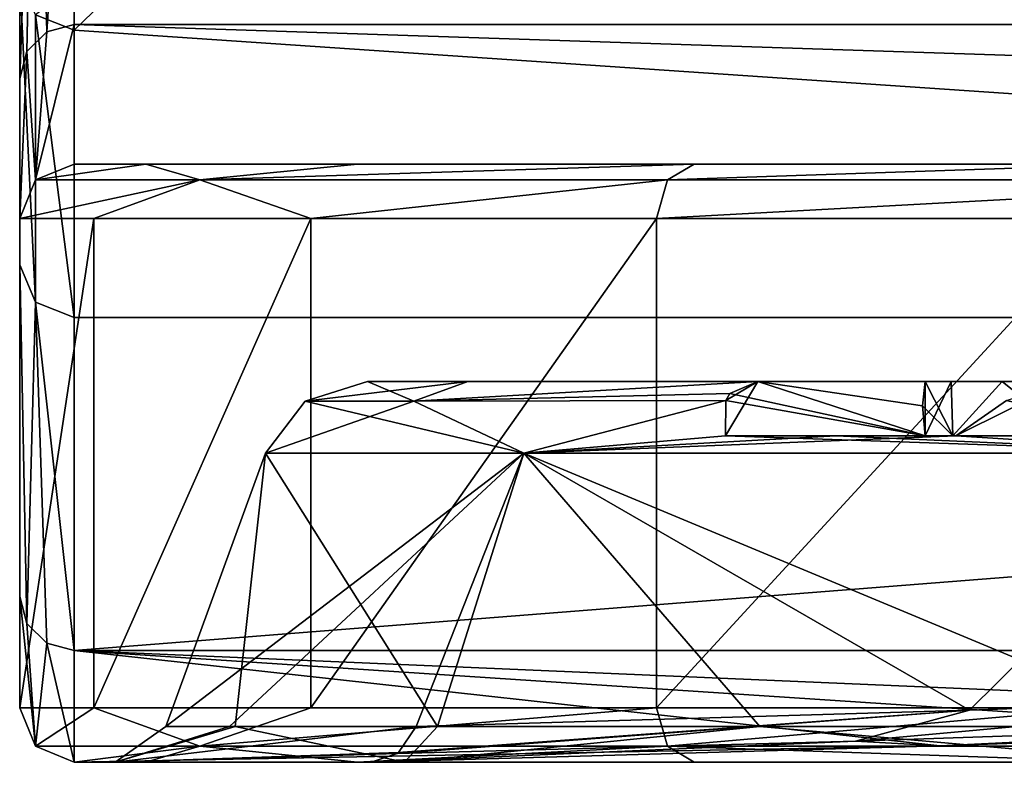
# Model space of a CAD drawing. Header units: millimetres. Extents: x -175 to 175, y 0 to 204.
# Tile 11 of 138: x -170 to -161, y 79 to 86. Entities that reach past the tile are written whole.
import ezdxf

# ---------------------------------------------------------------- set-up
doc = ezdxf.new("R2010")
doc.units = ezdxf.units.MM
doc.header["$LTSCALE"] = 65.185185
for name, color, linetype in [('1132', 7, 'CONTINUOUS'), ('1133', 7, 'CONTINUOUS'), ('1135', 7, 'CONTINUOUS'), ('1152', 7, 'CONTINUOUS'), ('1186', 7, 'CONTINUOUS'), ('1195', 7, 'CONTINUOUS'), ('1206', 7, 'CONTINUOUS'), ('1215', 7, 'CONTINUOUS'), ('1216', 7, 'CONTINUOUS'), ('1217', 7, 'CONTINUOUS'), ('1218', 7, 'CONTINUOUS'), ('1223', 7, 'CONTINUOUS'), ('1317', 7, 'CONTINUOUS'), ('863', 7, 'CONTINUOUS'), ('864', 7, 'CONTINUOUS'), ('865', 7, 'CONTINUOUS'), ('867', 7, 'CONTINUOUS'), ('869', 7, 'CONTINUOUS'), ('870', 7, 'CONTINUOUS'), ('872', 7, 'CONTINUOUS'), ('874', 7, 'CONTINUOUS'), ('875', 7, 'CONTINUOUS'), ('876', 7, 'CONTINUOUS'), ('883', 7, 'CONTINUOUS'), ('884', 7, 'CONTINUOUS'), ('885', 7, 'CONTINUOUS'), ('893', 7, 'CONTINUOUS'), ('894', 7, 'CONTINUOUS'), ('895', 7, 'CONTINUOUS'), ('896', 7, 'CONTINUOUS'), ('897', 7, 'CONTINUOUS')]:
    doc.layers.add(name, color=color, linetype=linetype)

msp = doc.modelspace()

# ---------------------------------------------------------------- linework, layer by layer
at = {"layer": '1132', "color": 7, "linetype": 'CONTINUOUS', "true_color": 0xe0f2ff}
for points in [[(-161.2597, 79.5786, 14.8044), (-157.8287, 79.7002, 16.8231), (-162.3102, 79.2933, 14.2258), (-161.2597, 79.5786, 14.8044)], [(-157.8287, 79.7002, 16.8231), (-156.552, 79.4895, 17.5586), (-162.3102, 79.2933, 14.2258), (-157.8287, 79.7002, 16.8231)], [(-161.2597, 79.5786, 14.8044), (-162.3102, 79.2933, 14.2258), (-166.5282, 79.179, 9.0719), (-161.2597, 79.5786, 14.8044)], [(-161.2597, 79.5786, 14.8044), (-166.5282, 79.179, 9.0719), (-166.5133, 79.1904, 9.0637), (-161.2597, 79.5786, 14.8044)], [(-166.3528, 79.429, 8.9756), (-161.2597, 79.5786, 14.8044), (-166.5133, 79.1904, 9.0637), (-166.3528, 79.429, 8.9756)], [(-156.552, 79.4895, 17.5586), (-161.5328, 79.2506, 15.2118), (-162.3102, 79.2933, 14.2258), (-156.552, 79.4895, 17.5586)], [(-158.0145, 79.3728, 17.2884), (-161.5328, 79.2506, 15.2118), (-156.552, 79.4895, 17.5586), (-158.0145, 79.3728, 17.2884)], [(-161.5328, 79.2506, 15.2118), (-166.7647, 79.1, 9.2017), (-162.3102, 79.2933, 14.2258), (-161.5328, 79.2506, 15.2118)], [(-162.3102, 79.2933, 14.2258), (-166.7647, 79.1, 9.2017), (-166.5282, 79.179, 9.0719), (-162.3102, 79.2933, 14.2258)]]:
    msp.add_3dface(points, dxfattribs=at)
at = {"layer": '1133', "color": 7, "linetype": 'CONTINUOUS', "true_color": 0xe0f2ff}
for points in [[(-169.1216, 79.1, -0.3001), (-166.4608, 79.1, -9.7349), (-168.0185, 79.429, -4.8281), (-169.1216, 79.1, -0.3001)], [(-169.1216, 79.1, -0.3001), (-168.0185, 79.429, -4.8281), (-168.6542, 79.429), (-169.1216, 79.1, -0.3001)], [(-169.1216, 79.1, -0.3001), (-168.6542, 79.429), (-168.0697, 79.429, 4.633), (-169.1216, 79.1, -0.3001)], [(-169.1216, 79.1, -0.3001), (-168.0697, 79.429, 4.633), (-166.3528, 79.429, 8.9756), (-169.1216, 79.1, -0.3001)], [(-169.1216, 79.1, -0.3001), (-166.3528, 79.429, 8.9756), (-166.5133, 79.1904, 9.0637), (-169.1216, 79.1, -0.3001)], [(-166.4608, 79.1, -9.7349), (-166.155, 79.429, -9.3271), (-168.0185, 79.429, -4.8281), (-166.4608, 79.1, -9.7349)], [(-166.4608, 79.1, -9.7349), (-159.4751, 79.1, -16.6117), (-163.1905, 79.429, -13.1905), (-166.4608, 79.1, -9.7349)], [(-166.4608, 79.1, -9.7349), (-163.1905, 79.429, -13.1905), (-166.155, 79.429, -9.3271), (-166.4608, 79.1, -9.7349)], [(-159.4751, 79.1, -16.6117), (-159.3271, 79.429, -16.155), (-163.1905, 79.429, -13.1905), (-159.4751, 79.1, -16.6117)], [(-166.5282, 79.179, 9.0719), (-169.1216, 79.1, -0.3001), (-166.5133, 79.1904, 9.0637), (-166.5282, 79.179, 9.0719)], [(-166.7647, 79.1, 9.2017), (-169.1216, 79.1, -0.3001), (-166.5282, 79.179, 9.0719), (-166.7647, 79.1, 9.2017)]]:
    msp.add_3dface(points, dxfattribs=at)
at = {"layer": '1135', "color": 7, "linetype": 'CONTINUOUS', "true_color": 0xe0f2ff}
for points in [[(-163.5072, 82.1, -11.3858), (-162.4916, 82.1, -12.4916), (-161.6673, 82.1, -9.5459), (-163.5072, 82.1, -11.3858)], [(-162.4916, 82.1, -12.4916), (-161.3858, 82.1, -13.5072), (-161.6673, 82.1, -9.5459), (-162.4916, 82.1, -12.4916)], [(-161.6673, 82.1, -9.5459), (-161.3858, 82.1, -13.5072), (-161.4142, 82.1, -8.0463), (-161.6673, 82.1, -9.5459)], [(-161.4142, 82.1, -8.0463), (-161.3858, 82.1, -13.5072), (-160.3385, 82.1, -6.9706), (-161.4142, 82.1, -8.0463)], [(-161.3858, 82.1, -13.5072), (-159.5459, 82.1, -11.6673), (-160.3385, 82.1, -6.9706), (-161.3858, 82.1, -13.5072)]]:
    msp.add_3dface(points, dxfattribs=at)
at = {"layer": '1152', "color": 7, "linetype": 'CONTINUOUS', "true_color": 0xe0f2ff}
for points in [[(-167.3734, 82.4192), (-166.7998, 82.6), (-165.8767, 82.6, 5.492), (-167.3734, 82.4192)], [(-166.3743, 82.4192, 5.8065), (-167.3734, 82.4192), (-165.8767, 82.6, 5.492), (-166.3743, 82.4192, 5.8065)], [(-163.209, 82.6, 10.3806), (-166.3743, 82.4192, 5.8065), (-165.8767, 82.6, 5.492), (-163.209, 82.6, 10.3806)], [(-166.3743, 82.4192, 5.8065), (-163.209, 82.6, 10.3806), (-163.4659, 82.4884, 10.7952), (-166.3743, 82.4192, 5.8065)], [(-163.5015, 82.4246, 10.9211), (-166.3743, 82.4192, 5.8065), (-163.4659, 82.4884, 10.7952), (-163.5015, 82.4246, 10.9211)], [(-165.3628, 81.942, 8.8697), (-167.7395, 81.942), (-166.3743, 82.4192, 5.8065), (-165.3628, 81.942, 8.8697)], [(-167.7395, 81.942), (-167.3734, 82.4192), (-166.3743, 82.4192, 5.8065), (-167.7395, 81.942)], [(-163.5015, 82.4246, 10.9211), (-165.3628, 81.942, 8.8697), (-166.3743, 82.4192, 5.8065), (-163.5015, 82.4246, 10.9211)], [(-163.5072, 82.1, 11.3858), (-165.3628, 81.942, 8.8697), (-163.5015, 82.4246, 10.9211), (-163.5072, 82.1, 11.3858)], [(-160.9211, 82.4246, 13.5015), (-158.8697, 81.942, 15.3628), (-161.3858, 82.1, 13.5072), (-160.9211, 82.4246, 13.5015)], [(-158.8697, 81.942, 15.3628), (-165.3628, 81.942, 8.8697), (-161.3858, 82.1, 13.5072), (-158.8697, 81.942, 15.3628)], [(-161.3858, 82.1, 13.5072), (-165.3628, 81.942, 8.8697), (-162.4916, 82.1, 12.4916), (-161.3858, 82.1, 13.5072)], [(-162.4916, 82.1, 12.4916), (-165.3628, 81.942, 8.8697), (-163.5072, 82.1, 11.3858), (-162.4916, 82.1, 12.4916)]]:
    msp.add_3dface(points, dxfattribs=at)
at = {"layer": '1186', "color": 7, "linetype": 'CONTINUOUS', "true_color": 0xe0f2ff}
for points in [[(-161.6924, 82.3751, -9.182), (-161.4142, 82.1, -8.0463), (-161.6673, 82.6, -8.8388), (-161.6924, 82.3751, -9.182)], [(-161.6673, 82.6, -8.8388), (-161.4142, 82.1, -8.0463), (-161.4285, 82.6, -8.0744), (-161.6673, 82.6, -8.8388)], [(-161.4285, 82.6, -8.0744), (-161.4142, 82.1, -8.0463), (-160.9601, 82.6, -7.4246), (-161.4285, 82.6, -8.0744)], [(-161.4142, 82.1, -8.0463), (-160.3385, 82.1, -6.9706), (-160.9601, 82.6, -7.4246), (-161.4142, 82.1, -8.0463)], [(-160.9601, 82.6, -7.4246), (-160.3385, 82.1, -6.9706), (-160.3104, 82.6, -6.9563), (-160.9601, 82.6, -7.4246)], [(-161.6673, 82.1, -9.5459), (-161.4142, 82.1, -8.0463), (-161.6924, 82.3751, -9.182), (-161.6673, 82.1, -9.5459)]]:
    msp.add_3dface(points, dxfattribs=at)
at = {"layer": '1195', "color": 7, "linetype": 'CONTINUOUS', "true_color": 0xe0f2ff}
for points in [[(-166.7998, 82.6), (-165.8767, 82.6, -5.492), (-158.3275, 82.6, -2), (-166.7998, 82.6)], [(-165.8767, 82.6, 5.492), (-166.7998, 82.6), (-158.1759, 82.6, 5.3475), (-165.8767, 82.6, 5.492)], [(-158.1759, 82.6, 5.3475), (-166.7998, 82.6), (-158.2893, 82.6, 4.8442), (-158.1759, 82.6, 5.3475)], [(-166.7998, 82.6), (-158.3275, 82.6, -2), (-158.3275, 82.6, 4.3287), (-166.7998, 82.6)], [(-166.7998, 82.6), (-158.3275, 82.6, 4.3287), (-158.2893, 82.6, 4.8442), (-166.7998, 82.6)], [(-165.8767, 82.6, -5.492), (-163.209, 82.6, -10.3806), (-160.9601, 82.6, -7.4246), (-165.8767, 82.6, -5.492)], [(-165.8767, 82.6, -5.492), (-159.5459, 82.6, -6.7175), (-157.617, 82.6, -4.7886), (-165.8767, 82.6, -5.492)], [(-159.5459, 82.6, -6.7175), (-165.8767, 82.6, -5.492), (-160.3104, 82.6, -6.9563), (-159.5459, 82.6, -6.7175)], [(-165.8767, 82.6, -5.492), (-157.617, 82.6, -4.7886), (-158.147, 82.6, -3.4387), (-165.8767, 82.6, -5.492)], [(-165.8767, 82.6, -5.492), (-158.147, 82.6, -3.4387), (-158.3275, 82.6, -2), (-165.8767, 82.6, -5.492)], [(-165.8767, 82.6, -5.492), (-160.9601, 82.6, -7.4246), (-160.3104, 82.6, -6.9563), (-165.8767, 82.6, -5.492)], [(-163.209, 82.6, 10.3806), (-165.8767, 82.6, 5.492), (-161.6673, 82.6, 8.8388), (-163.209, 82.6, 10.3806)], [(-165.8767, 82.6, 5.492), (-158.1759, 82.6, 5.3475), (-159.5459, 82.6, 6.7175), (-165.8767, 82.6, 5.492)], [(-165.8767, 82.6, 5.492), (-159.5459, 82.6, 6.7175), (-160.3104, 82.6, 6.9563), (-165.8767, 82.6, 5.492)], [(-161.6673, 82.6, 8.8388), (-165.8767, 82.6, 5.492), (-161.4285, 82.6, 8.0744), (-161.6673, 82.6, 8.8388)], [(-161.4285, 82.6, 8.0744), (-165.8767, 82.6, 5.492), (-160.9601, 82.6, 7.4246), (-161.4285, 82.6, 8.0744)], [(-160.9601, 82.6, 7.4246), (-165.8767, 82.6, 5.492), (-160.3104, 82.6, 6.9563), (-160.9601, 82.6, 7.4246)], [(-163.209, 82.6, -10.3806), (-161.6673, 82.6, -8.8388), (-161.4285, 82.6, -8.0744), (-163.209, 82.6, -10.3806)], [(-163.209, 82.6, -10.3806), (-161.4285, 82.6, -8.0744), (-160.9601, 82.6, -7.4246), (-163.209, 82.6, -10.3806)]]:
    msp.add_3dface(points, dxfattribs=at)
at = {"layer": '1206', "color": 7, "linetype": 'CONTINUOUS', "true_color": 0xe0f2ff}
for points in [[(-162.4916, 82.1, 12.4916), (-163.5072, 82.1, 11.3858), (-161.6673, 82.1, 9.5459), (-162.4916, 82.1, 12.4916)], [(-161.3858, 82.1, 13.5072), (-162.4916, 82.1, 12.4916), (-161.6673, 82.1, 9.5459), (-161.3858, 82.1, 13.5072)], [(-161.4142, 82.1, 8.0463), (-161.3858, 82.1, 13.5072), (-161.6673, 82.1, 9.5459), (-161.4142, 82.1, 8.0463)], [(-160.3385, 82.1, 6.9706), (-161.3858, 82.1, 13.5072), (-161.4142, 82.1, 8.0463), (-160.3385, 82.1, 6.9706)], [(-159.5459, 82.1, 11.6673), (-161.3858, 82.1, 13.5072), (-160.3385, 82.1, 6.9706), (-159.5459, 82.1, 11.6673)]]:
    msp.add_3dface(points, dxfattribs=at)
at = {"layer": '1215', "color": 7, "linetype": 'CONTINUOUS', "true_color": 0xe0f2ff}
msp.add_3dface([(-160.9211, 82.4246, 13.5015), (-161.3858, 82.1, 13.5072), (-159.5459, 82.1, 11.6673), (-160.9211, 82.4246, 13.5015)], dxfattribs=at)
at = {"layer": '1216', "color": 7, "linetype": 'CONTINUOUS', "true_color": 0xe0f2ff}
for points in [[(-163.5072, 82.1, 11.3858), (-163.5015, 82.4246, 10.9211), (-163.209, 82.6, 10.3806), (-163.5072, 82.1, 11.3858)], [(-163.5072, 82.1, 11.3858), (-163.209, 82.6, 10.3806), (-161.6673, 82.1, 9.5459), (-163.5072, 82.1, 11.3858)], [(-163.209, 82.6, 10.3806), (-163.5015, 82.4246, 10.9211), (-163.4659, 82.4884, 10.7952), (-163.209, 82.6, 10.3806)], [(-163.209, 82.6, 10.3806), (-161.6673, 82.6, 8.8388), (-161.6924, 82.3751, 9.182), (-163.209, 82.6, 10.3806)], [(-161.6673, 82.1, 9.5459), (-163.209, 82.6, 10.3806), (-161.6924, 82.3751, 9.182), (-161.6673, 82.1, 9.5459)]]:
    msp.add_3dface(points, dxfattribs=at)
at = {"layer": '1217', "color": 7, "linetype": 'CONTINUOUS', "true_color": 0xe0f2ff}
for points in [[(-163.209, 82.6, -10.3806), (-163.4659, 82.4884, -10.7952), (-161.6673, 82.1, -9.5459), (-163.209, 82.6, -10.3806)], [(-163.209, 82.6, -10.3806), (-161.6673, 82.1, -9.5459), (-161.6924, 82.3751, -9.182), (-163.209, 82.6, -10.3806)], [(-163.209, 82.6, -10.3806), (-161.6924, 82.3751, -9.182), (-161.6673, 82.6, -8.8388), (-163.209, 82.6, -10.3806)], [(-163.4659, 82.4884, -10.7952), (-163.5015, 82.4246, -10.9211), (-161.6673, 82.1, -9.5459), (-163.4659, 82.4884, -10.7952)], [(-163.5015, 82.4246, -10.9211), (-163.5072, 82.1, -11.3858), (-161.6673, 82.1, -9.5459), (-163.5015, 82.4246, -10.9211)]]:
    msp.add_3dface(points, dxfattribs=at)
at = {"layer": '1218', "color": 7, "linetype": 'CONTINUOUS', "true_color": 0xe0f2ff}
for points in [[(-161.3858, 82.1, -13.5072), (-160.9211, 82.4246, -13.5015), (-160.3806, 82.6, -13.209), (-161.3858, 82.1, -13.5072)], [(-161.3858, 82.1, -13.5072), (-160.3806, 82.6, -13.209), (-159.5459, 82.1, -11.6673), (-161.3858, 82.1, -13.5072)]]:
    msp.add_3dface(points, dxfattribs=at)
at = {"layer": '1223', "color": 7, "linetype": 'CONTINUOUS', "true_color": 0xe0f2ff}
for points in [[(-161.6673, 82.6, 8.8388), (-161.6673, 82.1, 9.5459), (-161.6924, 82.3751, 9.182), (-161.6673, 82.6, 8.8388)], [(-161.4285, 82.6, 8.0744), (-161.4142, 82.1, 8.0463), (-161.6673, 82.1, 9.5459), (-161.4285, 82.6, 8.0744)], [(-161.6673, 82.6, 8.8388), (-161.4285, 82.6, 8.0744), (-161.6673, 82.1, 9.5459), (-161.6673, 82.6, 8.8388)], [(-161.4285, 82.6, 8.0744), (-160.9601, 82.6, 7.4246), (-161.4142, 82.1, 8.0463), (-161.4285, 82.6, 8.0744)], [(-160.9601, 82.6, 7.4246), (-160.3385, 82.1, 6.9706), (-161.4142, 82.1, 8.0463), (-160.9601, 82.6, 7.4246)], [(-160.9601, 82.6, 7.4246), (-160.3104, 82.6, 6.9563), (-160.3385, 82.1, 6.9706), (-160.9601, 82.6, 7.4246)]]:
    msp.add_3dface(points, dxfattribs=at)
at = {"layer": '1317', "color": 7, "linetype": 'CONTINUOUS', "true_color": 0xe0f2ff}
for points in [[(-168.2857, 74.6505), (-165.8359, 74.6505, 9.1429), (-158.2516, 79.2884, 1.0846), (-168.2857, 74.6505)], [(-158.2516, 79.2406, -2.0327), (-168.2857, 74.6505), (-158.2516, 79.2884, 1.0846), (-158.2516, 79.2406, -2.0327)], [(-158.2516, 79.2884, 1.0846), (-165.8359, 74.6505, 9.1429), (-158.2516, 79.024, 4.1769), (-158.2516, 79.2884, 1.0846)], [(-165.8359, 74.6505, -9.1429), (-168.2857, 74.6505), (-158.2516, 79.2406, -2.0327), (-165.8359, 74.6505, -9.1429)], [(-158.2515, 78.8764, -5.1449), (-165.8359, 74.6505, -9.1429), (-158.2516, 79.2406, -2.0327), (-158.2515, 78.8764, -5.1449)]]:
    msp.add_3dface(points, dxfattribs=at)
at = {"layer": '863', "color": 7, "linetype": 'CONTINUOUS', "true_color": 0xe0f2ff}
for points in [[(-169.5, 79.1), (-168.8386, 79.1, -5.0354), (-169.1216, 79.1, -0.3001), (-169.5, 79.1)], [(-169.5, 79.1, 9.2017), (-169.5, 79.1), (-169.1216, 79.1, -0.3001), (-169.5, 79.1, 9.2017)], [(-166.7647, 79.1, 9.2017), (-169.5, 79.1, 9.2017), (-169.1216, 79.1, -0.3001), (-166.7647, 79.1, 9.2017)], [(-168.8386, 79.1, -5.0354), (-166.8925, 79.1, -9.7414), (-169.1216, 79.1, -0.3001), (-168.8386, 79.1, -5.0354)], [(-169.1216, 79.1, -0.3001), (-166.8925, 79.1, -9.7414), (-166.4608, 79.1, -9.7349), (-169.1216, 79.1, -0.3001)], [(-166.8925, 79.1, -9.7414), (-163.7937, 79.1, -13.7834), (-166.4608, 79.1, -9.7349), (-166.8925, 79.1, -9.7414)], [(-163.7937, 79.1, -13.7834), (-159.7542, 79.1, -16.8851), (-166.4608, 79.1, -9.7349), (-163.7937, 79.1, -13.7834)], [(-166.4608, 79.1, -9.7349), (-159.7542, 79.1, -16.8851), (-159.4751, 79.1, -16.6117), (-166.4608, 79.1, -9.7349)]]:
    msp.add_3dface(points, dxfattribs=at)
at = {"layer": '864', "color": 7, "linetype": 'CONTINUOUS', "true_color": 0xe0f2ff}
for points in [[(-169.5, 84.6, 4.528), (-130.5, 84.6, 4.528), (-169.5, 84.6), (-169.5, 84.6, 4.528)], [(-169.5, 84.6), (-130.5, 84.6, 4.528), (-168.8386, 84.6, -5.0354), (-169.5, 84.6)], [(-168.8386, 84.6, -5.0354), (-130.5, 84.6, 4.528), (-166.8925, 84.6, -9.7414), (-168.8386, 84.6, -5.0354)], [(-166.8925, 84.6, -9.7414), (-130.5, 84.6, 4.528), (-163.7937, 84.6, -13.7834), (-166.8925, 84.6, -9.7414)], [(-163.7937, 84.6, -13.7834), (-130.5, 84.6, 4.528), (-159.7542, 84.6, -16.8851), (-163.7937, 84.6, -13.7834)]]:
    msp.add_3dface(points, dxfattribs=at)
at = {"layer": '865', "color": 7, "linetype": 'CONTINUOUS', "true_color": 0xe0f2ff}
for points in [[(-170, 89.2282, 43.4803), (-170, 85.3875, 24.1722), (-170, 83.6719, 40.1306), (-170, 89.2282, 43.4803)], [(-170, 86.3123, 49.9847), (-170, 89.2282, 43.4803), (-170, 83.6719, 40.1306), (-170, 86.3123, 49.9847)], [(-170, 85.3875, 24.1722), (-170, 84.1, 4.528), (-170, 79.6, 9.2017), (-170, 85.3875, 24.1722)], [(-170, 83.6719, 40.1306), (-170, 85.3875, 24.1722), (-170, 80.6223, 24.7996), (-170, 83.6719, 40.1306)], [(-170, 80.6223, 24.7996), (-170, 85.3875, 24.1722), (-170, 79.6, 9.2017), (-170, 80.6223, 24.7996)], [(-170, 84.1, 4.528), (-170, 84.1), (-170, 79.6, 9.2017), (-170, 84.1, 4.528)], [(-170, 79.6, 9.2017), (-170, 84.1), (-170, 79.6), (-170, 79.6, 9.2017)]]:
    msp.add_3dface(points, dxfattribs=at)
at = {"layer": '867', "color": 7, "linetype": 'CONTINUOUS', "true_color": 0xe0f2ff}
for points in [[(-170, 79.6), (-170, 84.1), (-169.3185, 84.1, -5.1764), (-170, 79.6)], [(-170, 79.6), (-169.3185, 84.1, -5.1764), (-169.3185, 79.6, -5.1764), (-170, 79.6)], [(-169.3185, 84.1, -5.1764), (-167.3205, 84.1, -10), (-169.3185, 79.6, -5.1764), (-169.3185, 84.1, -5.1764)], [(-169.3185, 79.6, -5.1764), (-167.3205, 84.1, -10), (-167.3205, 79.6, -10), (-169.3185, 79.6, -5.1764)], [(-167.3205, 84.1, -10), (-164.1421, 84.1, -14.1421), (-167.3205, 79.6, -10), (-167.3205, 84.1, -10)], [(-167.3205, 79.6, -10), (-164.1421, 84.1, -14.1421), (-164.1421, 79.6, -14.1421), (-167.3205, 79.6, -10)], [(-164.1421, 84.1, -14.1421), (-160, 84.1, -17.3205), (-164.1421, 79.6, -14.1421), (-164.1421, 84.1, -14.1421)], [(-164.1421, 79.6, -14.1421), (-160, 84.1, -17.3205), (-160, 79.6, -17.3205), (-164.1421, 79.6, -14.1421)]]:
    msp.add_3dface(points, dxfattribs=at)
at = {"layer": '869', "color": 7, "linetype": 'CONTINUOUS', "true_color": 0xe0f2ff}
for points in [[(-168.6542, 79.429), (-168.0185, 79.429, -4.8281), (-167.7395, 81.942), (-168.6542, 79.429)], [(-168.0185, 79.429, -4.8281), (-166.155, 79.429, -9.3271), (-167.7395, 81.942), (-168.0185, 79.429, -4.8281)], [(-167.7395, 81.942), (-166.155, 79.429, -9.3271), (-165.3628, 81.942, -8.8697), (-167.7395, 81.942)], [(-166.155, 79.429, -9.3271), (-163.1905, 79.429, -13.1905), (-165.3628, 81.942, -8.8697), (-166.155, 79.429, -9.3271)], [(-163.1905, 79.429, -13.1905), (-159.3271, 79.429, -16.155), (-165.3628, 81.942, -8.8697), (-163.1905, 79.429, -13.1905)], [(-165.3628, 81.942, -8.8697), (-159.3271, 79.429, -16.155), (-158.8697, 81.942, -15.3628), (-165.3628, 81.942, -8.8697)]]:
    msp.add_3dface(points, dxfattribs=at)
at = {"layer": '870', "color": 7, "linetype": 'CONTINUOUS', "true_color": 0xe0f2ff}
for points in [[(-168.6542, 79.429), (-167.7395, 81.942), (-165.3628, 81.942, 8.8697), (-168.6542, 79.429)], [(-168.6542, 79.429), (-165.3628, 81.942, 8.8697), (-168.0697, 79.429, 4.633), (-168.6542, 79.429)], [(-168.0697, 79.429, 4.633), (-165.3628, 81.942, 8.8697), (-166.3528, 79.429, 8.9756), (-168.0697, 79.429, 4.633)], [(-166.3528, 79.429, 8.9756), (-165.3628, 81.942, 8.8697), (-161.2597, 79.5786, 14.8044), (-166.3528, 79.429, 8.9756)], [(-165.3628, 81.942, 8.8697), (-158.8697, 81.942, 15.3628), (-161.2597, 79.5786, 14.8044), (-165.3628, 81.942, 8.8697)], [(-161.2597, 79.5786, 14.8044), (-158.8697, 81.942, 15.3628), (-157.8287, 79.7002, 16.8231), (-161.2597, 79.5786, 14.8044)]]:
    msp.add_3dface(points, dxfattribs=at)
at = {"layer": '872', "color": 7, "linetype": 'CONTINUOUS', "true_color": 0xe0f2ff}
for points in [[(-162.7468, 88.8557, 61.4088), (-130.5, 83.1889, 40.26), (-156, 89.3234, 63.1541), (-162.7468, 88.8557, 61.4088)], [(-165.5459, 88.3, 59.3347), (-130.5, 83.1889, 40.26), (-162.7468, 88.8557, 61.4088), (-165.5459, 88.3, 59.3347)], [(-167.6932, 87.5755, 56.631), (-130.5, 83.1889, 40.26), (-165.5459, 88.3, 59.3347), (-167.6932, 87.5755, 56.631)], [(-169.5, 85.8293, 50.1141), (-130.5, 83.1889, 40.26), (-167.6932, 87.5755, 56.631), (-169.5, 85.8293, 50.1141)], [(-169.5, 83.1889, 40.26), (-130.5, 83.1889, 40.26), (-169.5, 85.8293, 50.1141), (-169.5, 83.1889, 40.26)]]:
    msp.add_3dface(points, dxfattribs=at)
at = {"layer": '874', "color": 7, "linetype": 'CONTINUOUS', "true_color": 0xe0f2ff}
for points in [[(-169.5, 89.7111, 43.3509), (-130.5, 89.7111, 43.3509), (-130.5, 85.8833, 24.107), (-169.5, 89.7111, 43.3509)], [(-169.5, 85.8833, 24.107), (-169.5, 89.7111, 43.3509), (-130.5, 85.8833, 24.107), (-169.5, 85.8833, 24.107)], [(-130.5, 84.6, 4.528), (-169.5, 84.6, 4.528), (-169.5, 85.8833, 24.107), (-130.5, 84.6, 4.528)], [(-130.5, 84.6, 4.528), (-169.5, 85.8833, 24.107), (-130.5, 85.8833, 24.107), (-130.5, 84.6, 4.528)]]:
    msp.add_3dface(points, dxfattribs=at)
at = {"layer": '875', "color": 7, "linetype": 'CONTINUOUS', "true_color": 0xe0f2ff}
for points in [[(-130.5, 83.1889, 40.26), (-169.5, 83.1889, 40.26), (-169.5, 80.1266, 24.8648), (-130.5, 83.1889, 40.26)], [(-130.5, 83.1889, 40.26), (-169.5, 80.1266, 24.8648), (-130.5, 80.1266, 24.8648), (-130.5, 83.1889, 40.26)], [(-169.5, 80.1266, 24.8648), (-169.5, 79.1, 9.2017), (-161.5328, 79.2506, 15.2118), (-169.5, 80.1266, 24.8648)], [(-130.5, 80.1266, 24.8648), (-169.5, 80.1266, 24.8648), (-154.106, 79.4671, 18.5808), (-130.5, 80.1266, 24.8648)], [(-154.106, 79.4671, 18.5808), (-169.5, 80.1266, 24.8648), (-158.0145, 79.3728, 17.2884), (-154.106, 79.4671, 18.5808)], [(-158.0145, 79.3728, 17.2884), (-169.5, 80.1266, 24.8648), (-161.5328, 79.2506, 15.2118), (-158.0145, 79.3728, 17.2884)], [(-169.5, 79.1, 9.2017), (-166.7647, 79.1, 9.2017), (-161.5328, 79.2506, 15.2118), (-169.5, 79.1, 9.2017)]]:
    msp.add_3dface(points, dxfattribs=at)
at = {"layer": '876', "color": 7, "linetype": 'CONTINUOUS', "true_color": 0xe0f2ff}
for points in [[(-167.3734, 82.4192), (-166.3743, 82.4192, -5.8065), (-166.7998, 82.6), (-167.3734, 82.4192)], [(-166.7998, 82.6), (-166.3743, 82.4192, -5.8065), (-165.8767, 82.6, -5.492), (-166.7998, 82.6)], [(-166.3743, 82.4192, -5.8065), (-163.4659, 82.4884, -10.7952), (-163.209, 82.6, -10.3806), (-166.3743, 82.4192, -5.8065)], [(-165.8767, 82.6, -5.492), (-166.3743, 82.4192, -5.8065), (-163.209, 82.6, -10.3806), (-165.8767, 82.6, -5.492)], [(-166.3743, 82.4192, -5.8065), (-163.5015, 82.4246, -10.9211), (-163.4659, 82.4884, -10.7952), (-166.3743, 82.4192, -5.8065)], [(-167.7395, 81.942), (-165.3628, 81.942, -8.8697), (-167.3734, 82.4192), (-167.7395, 81.942)], [(-167.3734, 82.4192), (-165.3628, 81.942, -8.8697), (-166.3743, 82.4192, -5.8065), (-167.3734, 82.4192)], [(-166.3743, 82.4192, -5.8065), (-165.3628, 81.942, -8.8697), (-163.5015, 82.4246, -10.9211), (-166.3743, 82.4192, -5.8065)], [(-165.3628, 81.942, -8.8697), (-163.5072, 82.1, -11.3858), (-163.5015, 82.4246, -10.9211), (-165.3628, 81.942, -8.8697)], [(-161.3858, 82.1, -13.5072), (-158.8697, 81.942, -15.3628), (-160.9211, 82.4246, -13.5015), (-161.3858, 82.1, -13.5072)], [(-165.3628, 81.942, -8.8697), (-158.8697, 81.942, -15.3628), (-163.5072, 82.1, -11.3858), (-165.3628, 81.942, -8.8697)], [(-163.5072, 82.1, -11.3858), (-158.8697, 81.942, -15.3628), (-162.4916, 82.1, -12.4916), (-163.5072, 82.1, -11.3858)], [(-162.4916, 82.1, -12.4916), (-158.8697, 81.942, -15.3628), (-161.3858, 82.1, -13.5072), (-162.4916, 82.1, -12.4916)]]:
    msp.add_3dface(points, dxfattribs=at)
at = {"layer": '883', "color": 7, "linetype": 'CONTINUOUS', "true_color": 0xe0f2ff}
for points in [[(-169.8536, 89.5697, 43.3888), (-169.5, 89.7111, 43.3509), (-169.75, 85.8169, 24.1157), (-169.8536, 89.5697, 43.3888)], [(-169.5, 89.7111, 43.3509), (-169.5, 85.8833, 24.107), (-169.75, 85.8169, 24.1157), (-169.5, 89.7111, 43.3509)], [(-170, 85.3875, 24.1722), (-170, 89.2282, 43.4803), (-169.8536, 89.5697, 43.3888), (-170, 85.3875, 24.1722)], [(-170, 85.3875, 24.1722), (-169.8536, 89.5697, 43.3888), (-169.933, 85.6354, 24.1396), (-170, 85.3875, 24.1722)], [(-169.8536, 89.5697, 43.3888), (-169.75, 85.8169, 24.1157), (-169.933, 85.6354, 24.1396), (-169.8536, 89.5697, 43.3888)], [(-169.5, 85.8833, 24.107), (-169.5, 84.6, 4.528), (-169.8536, 84.4536, 4.528), (-169.5, 85.8833, 24.107)], [(-169.75, 85.8169, 24.1157), (-169.5, 85.8833, 24.107), (-169.8536, 84.4536, 4.528), (-169.75, 85.8169, 24.1157)], [(-169.933, 85.6354, 24.1396), (-169.75, 85.8169, 24.1157), (-169.8536, 84.4536, 4.528), (-169.933, 85.6354, 24.1396)], [(-170, 84.1, 4.528), (-170, 85.3875, 24.1722), (-169.933, 85.6354, 24.1396), (-170, 84.1, 4.528)], [(-170, 84.1, 4.528), (-169.933, 85.6354, 24.1396), (-169.8536, 84.4536, 4.528), (-170, 84.1, 4.528)]]:
    msp.add_3dface(points, dxfattribs=at)
at = {"layer": '884', "color": 7, "linetype": 'CONTINUOUS', "true_color": 0xe0f2ff}
for points in [[(-169.5, 84.6, 4.528), (-169.5, 84.6), (-169.8536, 84.4536), (-169.5, 84.6, 4.528)], [(-169.8536, 84.4536, 4.528), (-169.5, 84.6, 4.528), (-169.8536, 84.4536), (-169.8536, 84.4536, 4.528)], [(-170, 84.1), (-170, 84.1, 4.528), (-169.8536, 84.4536, 4.528), (-170, 84.1)], [(-170, 84.1), (-169.8536, 84.4536, 4.528), (-169.8536, 84.4536), (-170, 84.1)]]:
    msp.add_3dface(points, dxfattribs=at)
at = {"layer": '885', "color": 7, "linetype": 'CONTINUOUS', "true_color": 0xe0f2ff}
for points in [[(-169.5, 84.6), (-168.8386, 84.6, -5.0354), (-169.8536, 84.4536), (-169.5, 84.6)], [(-169.8536, 84.4536), (-168.8386, 84.6, -5.0354), (-168.3423, 84.4536, -7.5976), (-169.8536, 84.4536)], [(-168.8386, 84.6, -5.0354), (-166.8925, 84.6, -9.7414), (-168.3423, 84.4536, -7.5976), (-168.8386, 84.6, -5.0354)], [(-166.8925, 84.6, -9.7414), (-163.7937, 84.6, -13.7834), (-168.3423, 84.4536, -7.5976), (-166.8925, 84.6, -9.7414)], [(-168.3423, 84.4536, -7.5976), (-163.7937, 84.6, -13.7834), (-164.0386, 84.4536, -14.0386), (-168.3423, 84.4536, -7.5976)], [(-163.7937, 84.6, -13.7834), (-159.7542, 84.6, -16.8851), (-164.0386, 84.4536, -14.0386), (-163.7937, 84.6, -13.7834)], [(-164.0386, 84.4536, -14.0386), (-159.7542, 84.6, -16.8851), (-157.5976, 84.4536, -18.3423), (-164.0386, 84.4536, -14.0386)], [(-169.3185, 84.1, -5.1764), (-170, 84.1), (-168.3423, 84.4536, -7.5976), (-169.3185, 84.1, -5.1764)], [(-170, 84.1), (-169.8536, 84.4536), (-168.3423, 84.4536, -7.5976), (-170, 84.1)], [(-167.3205, 84.1, -10), (-169.3185, 84.1, -5.1764), (-168.3423, 84.4536, -7.5976), (-167.3205, 84.1, -10)], [(-167.3205, 84.1, -10), (-168.3423, 84.4536, -7.5976), (-164.0386, 84.4536, -14.0386), (-167.3205, 84.1, -10)], [(-164.1421, 84.1, -14.1421), (-167.3205, 84.1, -10), (-164.0386, 84.4536, -14.0386), (-164.1421, 84.1, -14.1421)], [(-160, 84.1, -17.3205), (-164.1421, 84.1, -14.1421), (-157.5976, 84.4536, -18.3423), (-160, 84.1, -17.3205)], [(-164.1421, 84.1, -14.1421), (-164.0386, 84.4536, -14.0386), (-157.5976, 84.4536, -18.3423), (-164.1421, 84.1, -14.1421)]]:
    msp.add_3dface(points, dxfattribs=at)
at = {"layer": '893', "color": 7, "linetype": 'CONTINUOUS', "true_color": 0xe0f2ff}
for points in [[(-170, 79.6), (-169.3185, 79.6, -5.1764), (-169.8536, 79.2464), (-170, 79.6)], [(-169.3185, 79.6, -5.1764), (-168.3423, 79.2464, -7.5976), (-169.8536, 79.2464), (-169.3185, 79.6, -5.1764)], [(-169.3185, 79.6, -5.1764), (-167.3205, 79.6, -10), (-168.3423, 79.2464, -7.5976), (-169.3185, 79.6, -5.1764)], [(-167.3205, 79.6, -10), (-164.1421, 79.6, -14.1421), (-168.3423, 79.2464, -7.5976), (-167.3205, 79.6, -10)], [(-164.1421, 79.6, -14.1421), (-164.0386, 79.2464, -14.0386), (-168.3423, 79.2464, -7.5976), (-164.1421, 79.6, -14.1421)], [(-164.1421, 79.6, -14.1421), (-160, 79.6, -17.3205), (-164.0386, 79.2464, -14.0386), (-164.1421, 79.6, -14.1421)], [(-160, 79.6, -17.3205), (-157.5976, 79.2464, -18.3423), (-164.0386, 79.2464, -14.0386), (-160, 79.6, -17.3205)], [(-168.3423, 79.2464, -7.5976), (-169.5, 79.1), (-169.8536, 79.2464), (-168.3423, 79.2464, -7.5976)], [(-168.8386, 79.1, -5.0354), (-169.5, 79.1), (-168.3423, 79.2464, -7.5976), (-168.8386, 79.1, -5.0354)], [(-166.8925, 79.1, -9.7414), (-168.8386, 79.1, -5.0354), (-168.3423, 79.2464, -7.5976), (-166.8925, 79.1, -9.7414)], [(-164.0386, 79.2464, -14.0386), (-166.8925, 79.1, -9.7414), (-168.3423, 79.2464, -7.5976), (-164.0386, 79.2464, -14.0386)], [(-163.7937, 79.1, -13.7834), (-166.8925, 79.1, -9.7414), (-164.0386, 79.2464, -14.0386), (-163.7937, 79.1, -13.7834)], [(-159.7542, 79.1, -16.8851), (-163.7937, 79.1, -13.7834), (-164.0386, 79.2464, -14.0386), (-159.7542, 79.1, -16.8851)], [(-157.5976, 79.2464, -18.3423), (-159.7542, 79.1, -16.8851), (-164.0386, 79.2464, -14.0386), (-157.5976, 79.2464, -18.3423)]]:
    msp.add_3dface(points, dxfattribs=at)
at = {"layer": '894', "color": 7, "linetype": 'CONTINUOUS', "true_color": 0xe0f2ff}
for points in [[(-170, 79.6, 9.2017), (-170, 79.6), (-169.8536, 79.2464), (-170, 79.6, 9.2017)], [(-170, 79.6, 9.2017), (-169.8536, 79.2464), (-169.8536, 79.2464, 9.2017), (-170, 79.6, 9.2017)], [(-169.5, 79.1), (-169.5, 79.1, 9.2017), (-169.8536, 79.2464, 9.2017), (-169.5, 79.1)], [(-169.8536, 79.2464), (-169.5, 79.1), (-169.8536, 79.2464, 9.2017), (-169.8536, 79.2464)]]:
    msp.add_3dface(points, dxfattribs=at)
at = {"layer": '895', "color": 7, "linetype": 'CONTINUOUS', "true_color": 0xe0f2ff}
for points in [[(-170, 83.6719, 40.1306), (-170, 80.6223, 24.7996), (-169.933, 80.3745, 24.8322), (-170, 83.6719, 40.1306)], [(-170, 83.6719, 40.1306), (-169.933, 80.3745, 24.8322), (-169.8536, 83.3304, 40.2221), (-170, 83.6719, 40.1306)], [(-169.933, 80.3745, 24.8322), (-169.75, 80.193, 24.8561), (-169.8536, 83.3304, 40.2221), (-169.933, 80.3745, 24.8322)], [(-169.5, 80.1266, 24.8648), (-169.5, 83.1889, 40.26), (-169.8536, 83.3304, 40.2221), (-169.5, 80.1266, 24.8648)], [(-169.75, 80.193, 24.8561), (-169.5, 80.1266, 24.8648), (-169.8536, 83.3304, 40.2221), (-169.75, 80.193, 24.8561)], [(-170, 80.6223, 24.7996), (-170, 79.6, 9.2017), (-169.8536, 79.2464, 9.2017), (-170, 80.6223, 24.7996)], [(-170, 80.6223, 24.7996), (-169.8536, 79.2464, 9.2017), (-169.933, 80.3745, 24.8322), (-170, 80.6223, 24.7996)], [(-169.8536, 79.2464, 9.2017), (-169.75, 80.193, 24.8561), (-169.933, 80.3745, 24.8322), (-169.8536, 79.2464, 9.2017)], [(-169.8536, 79.2464, 9.2017), (-169.5, 79.1, 9.2017), (-169.75, 80.193, 24.8561), (-169.8536, 79.2464, 9.2017)], [(-169.5, 79.1, 9.2017), (-169.5, 80.1266, 24.8648), (-169.75, 80.193, 24.8561), (-169.5, 79.1, 9.2017)]]:
    msp.add_3dface(points, dxfattribs=at)
at = {"layer": '896', "color": 7, "linetype": 'CONTINUOUS', "true_color": 0xe0f2ff}
for points in [[(-170, 86.3123, 49.9847), (-170, 83.6719, 40.1306), (-169.8536, 83.3304, 40.2221), (-170, 86.3123, 49.9847)], [(-170, 86.3123, 49.9847), (-169.8536, 83.3304, 40.2221), (-169.8536, 85.9708, 50.0762), (-170, 86.3123, 49.9847)], [(-169.5, 83.1889, 40.26), (-169.5, 85.8293, 50.1141), (-169.8536, 85.9708, 50.0762), (-169.5, 83.1889, 40.26)], [(-169.8536, 83.3304, 40.2221), (-169.5, 83.1889, 40.26), (-169.8536, 85.9708, 50.0762), (-169.8536, 83.3304, 40.2221)]]:
    msp.add_3dface(points, dxfattribs=at)
at = {"layer": '897', "color": 7, "linetype": 'CONTINUOUS', "true_color": 0xe0f2ff}
msp.add_3dface([(-169.5, 85.8293, 50.1141), (-167.6932, 87.5755, 56.631), (-169.8536, 85.9708, 50.0762), (-169.5, 85.8293, 50.1141)], dxfattribs=at)

doc.saveas('drawing.dxf')
